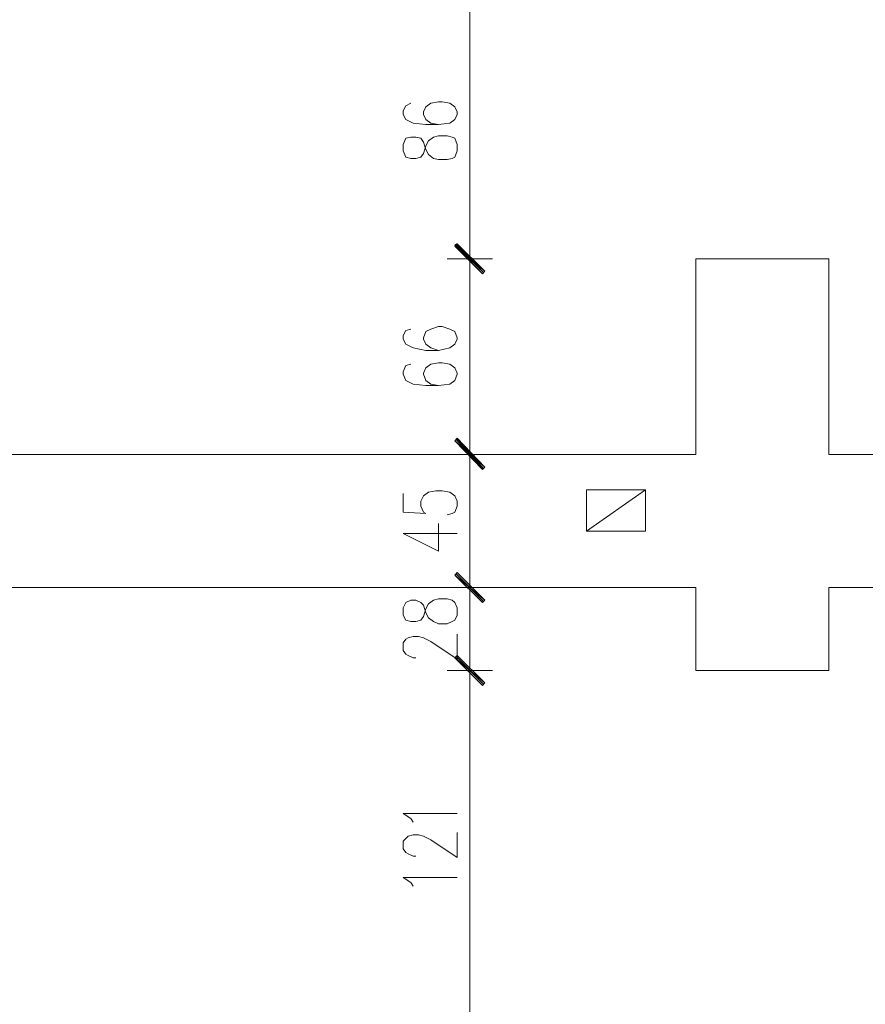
# Model space of a CAD drawing. Header units: inches. Extents: x 1504 to 12593, y -807 to 3183.
# Tile 13 of 256: x 2559 to 2844, y 83 to 414. Entities that reach past the tile are written whole.
import ezdxf

# ---------------------------------------------------------------- set-up
doc = ezdxf.new("R2010")
doc.units = ezdxf.units.IN
doc.header["$MEASUREMENT"] = 0
doc.layers.add('at_Entity', color=7, linetype='Continuous')
doc.layers.add('at_Solid', color=7, linetype='Continuous')

msp = doc.modelspace()

# ---------------------------------------------------------------- hatches: boundary and pattern name
at = {"layer": 'at_Solid', "lineweight": 15}
for points in [[(2715.73, 329.64), (2705.58, 338.51), (2706.42, 338.93)], [(2706.42, 338.93), (2705.58, 338.09), (2715.73, 329.64)], [(2714.9, 328.79), (2715.73, 329.64), (2705.58, 338.51)], [(2705.58, 338.09), (2715.73, 329.64), (2714.9, 328.79)], [(2715.73, 263.74), (2705.58, 272.61), (2706.42, 273.46)], [(2706.42, 273.04), (2705.58, 272.61), (2715.73, 263.74)], [(2714.9, 263.32), (2715.73, 263.74), (2705.58, 272.61)], [(2705.58, 272.61), (2715.73, 263.74), (2714.9, 262.89)], [(2715.73, 218.97), (2705.58, 227.41), (2706.42, 228.26)], [(2706.42, 228.26), (2705.58, 227.41), (2715.73, 218.97)], [(2714.9, 218.13), (2715.73, 218.97), (2705.58, 227.41)], [(2705.58, 227.41), (2715.73, 218.97), (2714.9, 218.13)], [(2715.73, 191.09), (2705.58, 199.54), (2706.42, 200.38)], [(2706.42, 200.38), (2705.58, 199.54), (2715.73, 191.09)], [(2714.9, 190.24), (2715.73, 191.09), (2705.58, 199.54)], [(2705.58, 199.54), (2715.73, 191.09), (2714.9, 190.24)]]:
    msp.add_hatch(color=7, dxfattribs=at).paths.add_polyline_path(points)

# ---------------------------------------------------------------- linework, layer by layer
at = {"layer": 'at_Entity', "color": 7, "lineweight": 15}
for p, q in [((2710.66, 428.06), (2710.66, 411.58)), ((2710.66, 411.58), (2710.66, 428.06)), ((2710.66, 414.12), (2710.66, 339.78)), ((2689.12, 385.39), (2688.29, 383.7)), ((2690.8, 386.24), (2689.12, 385.39)), ((2695.87, 384.97), (2695.04, 383.28)), ((2697.55, 386.24), (2695.87, 384.97)), ((2700.11, 386.66), (2697.55, 386.24)), ((2701.4, 386.66), (2700.11, 386.66)), ((2703.91, 386.24), (2701.4, 386.66)), ((2705.58, 384.97), (2703.91, 386.24)), ((2706.42, 383.28), (2705.58, 384.97)), ((2688.29, 383.7), (2688.29, 382.44)), ((2688.29, 382.44), (2689.12, 380.75)), ((2695.04, 383.28), (2695.04, 382.44)), ((2695.04, 382.44), (2695.87, 380.75)), ((2705.58, 380.75), (2706.42, 382.44)), ((2706.42, 382.44), (2706.42, 383.28)), ((2689.12, 380.75), (2691.63, 379.48)), ((2691.63, 379.48), (2695.87, 379.06)), ((2695.87, 380.75), (2697.55, 379.48)), ((2695.87, 379.06), (2700.11, 379.06)), ((2697.55, 379.48), (2700.11, 379.06)), ((2700.11, 379.06), (2703.91, 379.48)), ((2703.91, 379.48), (2705.58, 380.75)), ((2690.8, 374.83), (2689.12, 374.41)), ((2692.53, 374.83), (2690.8, 374.83)), ((2694.2, 374.41), (2692.53, 374.83)), ((2696.71, 373.57), (2698.44, 374.83)), ((2698.44, 374.83), (2700.11, 375.26)), ((2700.11, 375.26), (2703.07, 375.26)), ((2703.07, 375.26), (2704.74, 374.83)), ((2704.74, 374.83), (2705.58, 374.41)), ((2689.12, 374.41), (2688.29, 372.3)), ((2688.29, 372.3), (2688.29, 370.19)), ((2695.04, 373.15), (2694.2, 374.41)), ((2695.87, 370.61), (2695.04, 373.15)), ((2695.04, 369.34), (2695.87, 371.88)), ((2695.87, 371.88), (2696.71, 373.57)), ((2705.58, 374.41), (2706.42, 372.3)), ((2706.42, 372.3), (2706.42, 370.19)), ((2688.29, 370.19), (2689.12, 368.08)), ((2689.12, 368.08), (2690.8, 367.65)), ((2692.53, 367.65), (2694.2, 368.08)), ((2694.2, 368.08), (2695.04, 369.34)), ((2696.71, 368.92), (2695.87, 370.61)), ((2698.44, 367.65), (2696.71, 368.92)), ((2705.58, 368.08), (2704.74, 367.65)), ((2706.42, 370.19), (2705.58, 368.08)), ((2690.8, 367.65), (2692.53, 367.65)), ((2700.11, 367.23), (2698.44, 367.65)), ((2703.07, 367.23), (2700.11, 367.23)), ((2704.74, 367.65), (2703.07, 367.23)), ((2710.66, 342.31), (2710.66, 325.83)), ((2710.66, 325.83), (2710.66, 342.31)), ((2705.58, 338.51), (2706.42, 338.93)), ((2706.42, 338.93), (2705.58, 338.09)), ((2715.73, 329.64), (2705.58, 338.51)), ((2705.58, 338.51), (2714.9, 328.79)), ((2715.73, 329.64), (2705.58, 338.51)), ((2705.58, 338.09), (2715.73, 329.64)), ((2705.58, 338.09), (2715.73, 329.64)), ((2714.9, 328.79), (2705.58, 338.09)), ((2706.03, 338.93), (2715.29, 329.21)), ((2715.29, 329.21), (2706.03, 338.51)), ((2706.42, 338.93), (2715.73, 329.64)), ((2715.73, 329.64), (2706.42, 338.93)), ((2718.24, 333.86), (2703.07, 333.86)), ((2703.07, 333.86), (2718.24, 333.86)), ((2786.69, 333.86), (2786.69, 267.97)), ((2786.69, 333.86), (2831.49, 333.86)), ((2831.49, 333.86), (2831.49, 267.97)), ((2710.66, 328.37), (2710.66, 273.88)), ((2714.9, 328.79), (2715.73, 329.64)), ((2715.73, 329.64), (2714.9, 328.79)), ((2689.12, 309.78), (2688.29, 308.09)), ((2690.8, 310.21), (2689.12, 309.78)), ((2695.87, 309.36), (2695.04, 307.25)), ((2697.55, 310.21), (2695.87, 309.36)), ((2700.11, 311.05), (2697.55, 310.21)), ((2701.4, 311.05), (2700.11, 311.05)), ((2703.91, 310.21), (2701.4, 311.05)), ((2705.58, 309.36), (2703.91, 310.21)), ((2706.42, 307.25), (2705.58, 309.36)), ((2688.29, 308.09), (2688.29, 306.83)), ((2688.29, 306.83), (2689.12, 305.14)), ((2689.12, 305.14), (2691.63, 303.87)), ((2695.04, 307.25), (2695.04, 306.83)), ((2695.04, 306.83), (2695.87, 305.14)), ((2695.87, 305.14), (2697.55, 303.87)), ((2703.91, 303.87), (2705.58, 305.14)), ((2705.58, 305.14), (2706.42, 306.83)), ((2706.42, 306.83), (2706.42, 307.25)), ((2691.63, 303.87), (2695.87, 303.02)), ((2695.87, 303.02), (2700.11, 303.02)), ((2697.55, 303.87), (2700.11, 303.02)), ((2700.11, 303.02), (2703.91, 303.87)), ((2690.8, 298.38), (2689.12, 297.96)), ((2697.55, 298.38), (2695.87, 297.11)), ((2700.11, 298.8), (2697.55, 298.38)), ((2701.4, 298.8), (2700.11, 298.8)), ((2703.91, 298.38), (2701.4, 298.8)), ((2705.58, 297.11), (2703.91, 298.38)), ((2689.12, 297.96), (2688.29, 295.84)), ((2688.29, 295.84), (2688.29, 295)), ((2688.29, 295), (2689.12, 292.89)), ((2695.87, 297.11), (2695.04, 295.42)), ((2695.04, 295.42), (2695.04, 295)), ((2695.04, 295), (2695.87, 292.89)), ((2706.42, 295.42), (2705.58, 297.11)), ((2705.58, 292.89), (2706.42, 295)), ((2706.42, 295), (2706.42, 295.42)), ((2689.12, 292.89), (2691.63, 291.62)), ((2691.63, 291.62), (2695.87, 291.2)), ((2695.87, 292.89), (2697.55, 291.62)), ((2697.55, 291.62), (2700.11, 291.2)), ((2700.11, 291.2), (2703.91, 291.62)), ((2703.91, 291.62), (2705.58, 292.89)), ((2695.87, 291.2), (2700.11, 291.2)), ((2710.66, 276.41), (2710.66, 259.94)), ((2710.66, 259.94), (2710.66, 276.41)), ((2705.58, 272.61), (2706.42, 273.46)), ((2706.42, 273.04), (2705.58, 272.61)), ((2715.73, 263.74), (2705.58, 272.61)), ((2705.58, 272.61), (2714.9, 263.32)), ((2715.73, 263.74), (2705.58, 272.61)), ((2705.58, 272.61), (2715.73, 263.74)), ((2705.58, 272.61), (2715.73, 263.74)), ((2714.9, 262.89), (2705.58, 272.61)), ((2706.03, 273.04), (2715.29, 263.32)), ((2715.29, 263.32), (2706.03, 273.04)), ((2706.42, 273.46), (2715.73, 263.74)), ((2715.73, 263.74), (2706.42, 273.04)), ((2544.24, 267.97), (2786.69, 267.97)), ((2718.24, 267.97), (2703.07, 267.97)), ((2703.07, 267.97), (2718.24, 267.97)), ((2919.75, 267.97), (2831.49, 267.97)), ((2710.66, 262.48), (2710.66, 228.69)), ((2714.9, 263.32), (2715.73, 263.74)), ((2715.73, 263.74), (2714.9, 262.89)), ((2695.04, 254.03), (2696.71, 255.3)), ((2696.71, 255.3), (2699.28, 255.71)), ((2699.28, 255.71), (2701.4, 255.71)), ((2701.4, 255.71), (2703.91, 255.3)), ((2703.91, 255.3), (2705.58, 254.03)), ((2749.93, 242.2), (2749.93, 256.14)), ((2749.93, 256.14), (2769.79, 256.14)), ((2749.93, 242.2), (2769.79, 256.14)), ((2769.79, 256.14), (2769.79, 242.2)), ((2688.29, 254.87), (2688.29, 248.54)), ((2694.2, 252.33), (2695.04, 254.03)), ((2694.2, 250.65), (2694.2, 252.33)), ((2705.58, 254.03), (2706.42, 252.33)), ((2706.42, 252.33), (2706.42, 250.65)), ((2688.29, 248.54), (2695.87, 248.11)), ((2695.04, 248.54), (2694.2, 250.65)), ((2695.87, 248.11), (2695.04, 248.54)), ((2705.58, 248.54), (2704.74, 248.11)), ((2706.42, 250.65), (2705.58, 248.54)), ((2704.74, 248.11), (2703.07, 247.69)), ((2700.11, 235.44), (2700.11, 244.74)), ((2769.79, 242.2), (2749.93, 242.2)), ((2688.29, 241.36), (2700.11, 235.44)), ((2688.29, 241.36), (2706.42, 241.36)), ((2710.66, 231.64), (2710.66, 215.17)), ((2710.66, 215.17), (2710.66, 231.64)), ((2705.58, 227.41), (2706.42, 228.26)), ((2706.42, 228.26), (2705.58, 227.41)), ((2715.73, 218.97), (2705.58, 227.41)), ((2705.58, 227.41), (2714.9, 218.13)), ((2715.73, 218.97), (2705.58, 227.41)), ((2705.58, 227.41), (2715.73, 218.97)), ((2705.58, 227.41), (2715.73, 218.97)), ((2714.9, 218.13), (2705.58, 227.41)), ((2706.03, 227.84), (2715.29, 218.54)), ((2715.29, 218.54), (2706.03, 227.84)), ((2706.42, 228.26), (2715.73, 218.97)), ((2715.73, 218.97), (2706.42, 228.26)), ((2786.69, 223.19), (2544.24, 223.19)), ((2718.24, 223.19), (2703.07, 223.19)), ((2703.07, 223.19), (2718.24, 223.19)), ((2786.69, 223.19), (2786.69, 195.31)), ((2831.49, 223.19), (2831.49, 195.31)), ((2831.49, 223.19), (2919.75, 223.19)), ((2690.8, 218.97), (2689.12, 218.13)), ((2692.53, 218.97), (2690.8, 218.97)), ((2694.2, 218.13), (2692.53, 218.97)), ((2696.71, 217.7), (2698.44, 218.97)), ((2698.44, 218.97), (2700.11, 219.39)), ((2700.11, 219.39), (2703.07, 219.39)), ((2703.07, 219.39), (2704.74, 218.97)), ((2704.74, 218.97), (2705.58, 218.13)), ((2714.9, 218.13), (2715.73, 218.97)), ((2715.73, 218.97), (2714.9, 218.13)), ((2689.12, 218.13), (2688.29, 216.44)), ((2688.29, 216.44), (2688.29, 213.9)), ((2695.04, 217.28), (2694.2, 218.13)), ((2695.87, 214.74), (2695.04, 217.28)), ((2695.04, 213.48), (2695.87, 216.01)), ((2695.87, 216.01), (2696.71, 217.7)), ((2705.58, 218.13), (2706.42, 216.44)), ((2706.42, 216.44), (2706.42, 213.9)), ((2710.66, 217.7), (2710.66, 200.8)), ((2688.29, 213.9), (2689.12, 212.21)), ((2689.12, 212.21), (2690.8, 211.79)), ((2692.53, 211.79), (2694.2, 212.21)), ((2694.2, 212.21), (2695.04, 213.48)), ((2696.71, 213.05), (2695.87, 214.74)), ((2698.44, 211.79), (2696.71, 213.05)), ((2705.58, 212.21), (2704.74, 211.79)), ((2706.42, 213.9), (2705.58, 212.21)), ((2690.8, 211.79), (2692.53, 211.79)), ((2700.11, 210.95), (2698.44, 211.79)), ((2703.07, 210.95), (2700.11, 210.95)), ((2704.74, 211.79), (2703.07, 210.95)), ((2688.29, 204.61), (2689.12, 205.87)), ((2689.12, 205.87), (2689.96, 206.29)), ((2689.96, 206.29), (2691.63, 206.72)), ((2691.63, 206.72), (2693.36, 206.72)), ((2693.36, 206.72), (2695.04, 206.29)), ((2695.04, 206.29), (2697.55, 205.03)), ((2706.42, 199.11), (2706.42, 207.56)), ((2688.29, 202.07), (2688.29, 204.61)), ((2697.55, 205.03), (2706.42, 199.11)), ((2710.66, 203.76), (2710.66, 187.29)), ((2710.66, 187.29), (2710.66, 203.76)), ((2689.12, 200.8), (2688.29, 202.07)), ((2689.96, 200.38), (2689.12, 200.8)), ((2691.63, 199.54), (2689.96, 200.38)), ((2692.53, 199.54), (2691.63, 199.54)), ((2705.58, 199.54), (2706.42, 200.38)), ((2706.42, 200.38), (2705.58, 199.54)), ((2715.73, 191.09), (2705.58, 199.54)), ((2705.58, 199.54), (2714.9, 190.24)), ((2715.73, 191.09), (2705.58, 199.54)), ((2705.58, 199.54), (2715.73, 191.09)), ((2705.58, 199.54), (2715.73, 191.09)), ((2714.9, 190.24), (2705.58, 199.54)), ((2706.03, 199.96), (2715.29, 190.67)), ((2715.29, 190.67), (2706.03, 199.96)), ((2706.42, 200.38), (2715.73, 191.09)), ((2715.73, 191.09), (2706.42, 200.38)), ((2718.24, 195.31), (2703.07, 195.31)), ((2703.07, 195.31), (2718.24, 195.31)), ((2786.69, 195.31), (2831.49, 195.31)), ((2710.66, 189.82), (2710.66, 80)), ((2714.9, 190.24), (2715.73, 191.09)), ((2715.73, 191.09), (2714.9, 190.24)), ((2690.8, 145.47), (2688.29, 147.16)), ((2688.29, 147.16), (2706.42, 147.16)), ((2691.63, 144.2), (2690.8, 145.47)), ((2689.12, 138.71), (2689.96, 139.55)), ((2689.96, 139.55), (2691.63, 139.98)), ((2691.63, 139.98), (2693.36, 139.98)), ((2693.36, 139.98), (2695.04, 139.55)), ((2695.04, 139.55), (2697.55, 138.29)), ((2706.42, 132.37), (2706.42, 140.82)), ((2688.29, 137.86), (2689.12, 138.71)), ((2688.29, 135.33), (2688.29, 137.86)), ((2697.55, 138.29), (2706.42, 132.37)), ((2689.12, 134.06), (2688.29, 135.33)), ((2689.96, 133.64), (2689.12, 134.06)), ((2691.63, 132.8), (2689.96, 133.64)), ((2692.53, 132.8), (2691.63, 132.8)), ((2690.8, 123.93), (2688.29, 125.62)), ((2688.29, 125.62), (2706.42, 125.62)), ((2691.63, 122.66), (2690.8, 123.93))]:
    msp.add_line(p, q, dxfattribs=at)

doc.saveas('drawing.dxf')
